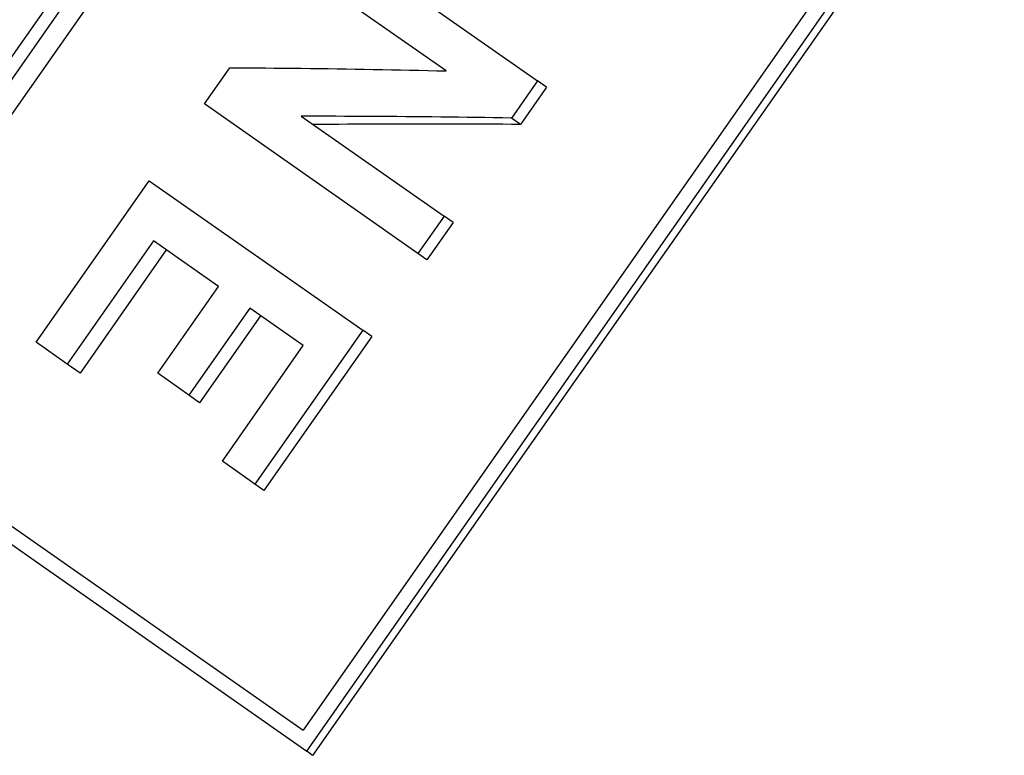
# Model space of a CAD drawing. Header units: millimetres. Extents: x 112 to 395, y 16 to 437.
# Tile 4 of 25: x 173 to 185, y 202 to 212. Entities that reach past the tile are written whole.
import ezdxf

# ---------------------------------------------------------------- set-up
doc = ezdxf.new("R2010")
doc.units = ezdxf.units.MM
doc.layers.add('Detail', color=2, linetype='Continuous')

msp = doc.modelspace()

# ---------------------------------------------------------------- linework, layer by layer
at = {"layer": 'Detail'}
for p, q in [((182.153, 224.567), (169.763, 206.872)), ((170.015, 206.934), (182.19, 224.322)), ((182.399, 224.175), (170.224, 206.788)), ((188.641, 219.804), (176.466, 202.416)), ((176.515, 202.144), (188.905, 219.839)), ((188.979, 219.787), (176.589, 202.092)), ((176.746, 212.692), (179.483, 210.776)), ((178.306, 210.903), (176.419, 212.224)), ((175.196, 210.477), (175.523, 210.944)), ((179.483, 210.776), (179.147, 210.296)), ((179.599, 210.694), (179.483, 210.776)), ((179.599, 210.694), (179.263, 210.214)), ((177.944, 208.552), (175.196, 210.477)), ((176.442, 210.319), (178.28, 209.032)), ((179.263, 210.214), (179.147, 210.296)), ((173.03, 207.409), (174.486, 209.488)), ((174.486, 209.488), (177.234, 207.564)), ((178.28, 209.032), (177.944, 208.552)), ((178.396, 208.951), (178.28, 209.032)), ((178.396, 208.951), (178.06, 208.471)), ((174.543, 208.715), (173.431, 207.128)), ((175.379, 208.129), (174.543, 208.715)), ((174.706, 208.6), (173.595, 207.013)), ((178.06, 208.471), (177.944, 208.552)), ((174.595, 207.01), (175.379, 208.129)), ((175.779, 207.849), (174.995, 206.73)), ((176.469, 207.366), (175.779, 207.849)), ((175.918, 207.752), (175.134, 206.632)), ((177.234, 207.564), (175.847, 205.583)), ((177.35, 207.483), (175.963, 205.501)), ((177.35, 207.483), (177.234, 207.564)), ((173.431, 207.128), (173.03, 207.409)), ((175.427, 205.877), (176.469, 207.366)), ((173.595, 207.013), (173.431, 207.128)), ((174.995, 206.73), (174.595, 207.01)), ((169.763, 206.872), (176.515, 202.144)), ((170.015, 206.934), (176.466, 202.416)), ((175.134, 206.632), (174.995, 206.73)), ((175.847, 205.583), (175.427, 205.877)), ((175.963, 205.501), (175.847, 205.583)), ((176.589, 202.092), (176.515, 202.144))]:
    msp.add_line(p, q, dxfattribs=at)
at = {"layer": 'Detail', "flags": 128}
for points in [[(175.523, 210.944), (175.637, 210.944), (175.752, 210.943), (175.866, 210.942), (175.981, 210.941), (176.096, 210.94), (176.211, 210.939), (176.327, 210.938), (176.442, 210.937), (176.558, 210.935), (176.673, 210.934), (176.789, 210.932), (176.905, 210.93), (177.021, 210.929), (177.137, 210.927), (177.254, 210.925), (177.37, 210.923), (177.487, 210.921), (177.603, 210.918), (177.72, 210.916), (177.837, 210.914), (177.954, 210.911), (178.071, 210.908), (178.189, 210.906), (178.306, 210.903)], [(179.147, 210.296), (179.033, 210.298), (178.919, 210.299), (178.805, 210.301), (178.692, 210.303), (178.578, 210.304), (178.465, 210.306), (178.352, 210.307), (178.239, 210.308), (178.125, 210.31), (178.012, 210.311), (177.9, 210.312), (177.787, 210.313), (177.674, 210.314), (177.562, 210.315), (177.449, 210.316), (177.337, 210.316), (177.225, 210.317), (177.112, 210.318), (177, 210.318), (176.889, 210.319), (176.777, 210.319), (176.665, 210.319), (176.554, 210.319), (176.442, 210.319)], [(179.263, 210.214), (179.15, 210.215), (179.038, 210.216), (178.926, 210.216), (178.814, 210.217), (178.702, 210.217), (178.59, 210.218), (178.479, 210.218), (178.367, 210.218), (178.256, 210.218), (178.144, 210.219), (178.033, 210.219), (177.922, 210.219), (177.811, 210.218), (177.7, 210.218), (177.589, 210.218), (177.478, 210.218), (177.367, 210.217), (177.257, 210.217), (177.146, 210.216), (177.036, 210.216), (176.926, 210.215), (176.815, 210.214), (176.705, 210.213), (176.596, 210.212)]]:
    msp.add_lwpolyline(points, dxfattribs=at)

doc.saveas('drawing.dxf')
